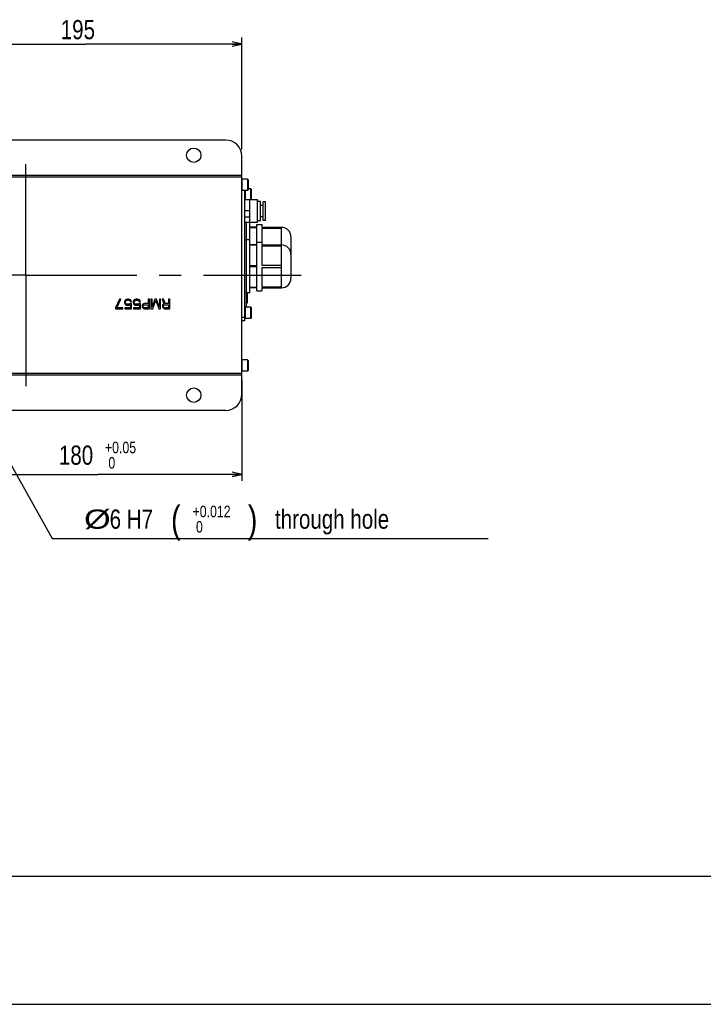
# Model space of a CAD drawing. Extents: x 0 to 3364, y 0 to 2376.
# Tile 43 of 83: x 1558 to 1985, y 0 to 616. Entities that reach past the tile are written whole.
import ezdxf

# ---------------------------------------------------------------- set-up
doc = ezdxf.new("R2010")
doc.units = 0
doc.header["$LTSCALE"] = 185.02
doc.linetypes.add('CENTER', pattern=[0.6, 0.375, -0.075, 0.075, -0.075])
doc.layers.get('0').update_dxf_attribs({"linetype": 'CONTINUOUS'})
doc.layers.add('95_ALL_DIM', color=7, linetype='CONTINUOUS')
doc.layers.add('DEFAULT_1', color=7, linetype='CENTER')
doc.styles.get("Standard").update_dxf_attribs({"font": 'txt', "width": 0.8})
doc.dimstyles.new('DIMSTYLE_1', dxfattribs={"dimtxt": 12, "dimasz": 6, "dimexe": 0.18, "dimexo": 0.0625, "dimgap": 0.09, "dimtad": 1, "dimdec": 3, "dimtxsty": 'STANDARD', "dimblk": 'OPEN', "dimblk1": 'OPEN', "dimblk2": 'OPEN', "dimcen": 0.09, "dimazin": 3, "dimtp": 0.5, "dimtm": 0.5, "dimtfac": 1, "dimtdec": 3, "dimtofl": 0, "dimtmove": 0, "dimatfit": 3, "dimtolj": 1})
doc.dimstyles.new('DIMSTYLE_12', dxfattribs={"dimtxt": 12, "dimasz": 6, "dimexe": 0.18, "dimexo": 0.0625, "dimgap": 0.09, "dimtad": 1, "dimdec": 3, "dimtxsty": 'STANDARD', "dimblk": 'OPEN', "dimblk1": 'OPEN', "dimblk2": 'OPEN', "dimcen": 0.09, "dimazin": 3, "dimtol": 1, "dimtp": 0.05, "dimtfac": 0.6, "dimtdec": 3, "dimtofl": 0, "dimtmove": 0, "dimatfit": 3, "dimtolj": 1})
doc.dimstyles.new('DIMSTYLE_19', dxfattribs={"dimtxt": 12, "dimasz": 6, "dimexe": 0.18, "dimexo": 0.0625, "dimgap": 0.09, "dimtad": 1, "dimtih": 1, "dimtoh": 1, "dimdec": 3, "dimtxsty": 'STANDARD', "dimblk": 'OPEN', "dimblk1": 'OPEN', "dimblk2": 'OPEN', "dimcen": 0.09, "dimazin": 3, "dimtol": 1, "dimtp": 0.012, "dimtfac": 0.6, "dimtdec": 3, "dimtofl": 0, "dimtmove": 0, "dimatfit": 3, "dimtolj": 1})

# ---------------------------------------------------------------- blocks, each defined once
blk = doc.blocks.new('_OPEN')
at = {"color": 0, "linetype": 'BYBLOCK'}
for p, q in [((0, 0), (-1, 0.23)), ((-1, -0.23), (0, 0)), ((-1, 0), (0, 0))]:
    blk.add_line(p, q, dxfattribs=at)
blk = doc.blocks.new('*D35')
at = {"layer": '95_ALL_DIM', "color": 2, "linetype": 'CONTINUOUS'}
for p, q in [((1696.68, 390.29), (1696.68, 327.29)), ((1516.68, 385.79), (1516.68, 327.29)), ((1516.68, 331.29), (1606.68, 331.29)), ((1696.68, 331.29), (1606.68, 331.29))]:
    blk.add_line(p, q, dxfattribs=at)
at = {"layer": '95_ALL_DIM', "color": 2, "linetype": 'CONTINUOUS', "xscale": 6, "yscale": 6, "zscale": 6, "rotation": 180}
blk.add_blockref('_OPEN', (1516.68, 331.29), dxfattribs=at)
at = {"layer": '95_ALL_DIM', "color": 2, "linetype": 'CONTINUOUS', "xscale": 6, "yscale": 6, "zscale": 6}
blk.add_blockref('_OPEN', (1696.68, 331.29), dxfattribs=at)
at = {"layer": '95_ALL_DIM', "color": 2, "linetype": 'CONTINUOUS', "width": 0.8}
for s, height, p in [('+0.05', 7.2, (1611.14, 344.49)), ('180', 12, (1582.34, 337.29)), (' 0', 7.2, (1611.14, 334.89))]:
    blk.add_text(s, height=height, dxfattribs=at).set_placement(p)
blk = doc.blocks.new('*D36')
at = {"layer": '95_ALL_DIM', "color": 2, "linetype": 'CONTINUOUS'}
for p, q in [((1501.68, 534.29), (1501.68, 604.29)), ((1696.68, 534.29), (1696.68, 604.29)), ((1501.68, 600.29), (1599.18, 600.29)), ((1696.68, 600.29), (1599.18, 600.29))]:
    blk.add_line(p, q, dxfattribs=at)
at = {"layer": '95_ALL_DIM', "color": 2, "linetype": 'CONTINUOUS', "xscale": 6, "yscale": 6, "zscale": 6, "rotation": 180}
blk.add_blockref('_OPEN', (1501.68, 600.29), dxfattribs=at)
at = {"layer": '95_ALL_DIM', "color": 2, "linetype": 'CONTINUOUS', "xscale": 6, "yscale": 6, "zscale": 6}
blk.add_blockref('_OPEN', (1696.68, 600.29), dxfattribs=at)
at = {"layer": '95_ALL_DIM', "color": 2, "linetype": 'CONTINUOUS', "width": 0.8}
blk.add_text('195', height=12, dxfattribs=at).set_placement((1583.49, 603.29))
blk = doc.blocks.new('*D49')
at = {"layer": '95_ALL_DIM', "color": 2, "linetype": 'CONTINUOUS'}
for p, q in [((1518.15, 398.18), (1578.08, 291.29)), ((1578.08, 291.29), (1586.08, 291.29)), ((1586.08, 291.29), (1850.72, 291.29))]:
    blk.add_line(p, q, dxfattribs=at)
at = {"layer": '95_ALL_DIM', "color": 2, "linetype": 'CONTINUOUS', "xscale": 6, "yscale": 6, "zscale": 6, "rotation": 119.277636}
blk.add_blockref('_OPEN', (1518.15, 398.18), dxfattribs=at)
at = {"layer": '95_ALL_DIM', "color": 2, "linetype": 'CONTINUOUS'}
for s, height, width, p in [('%%c', 12, 1.333333, (1598.08, 297.29)), ('6 H7', 12, 0.8, (1614.08, 297.29)), ('(', 16.8, 0.8, (1652.48, 294.89)), ('+0.012', 7.2, 0.8, (1665.92, 304.49)), (')', 16.8, 0.8, (1700.48, 294.89)), (' through hole', 12, 0.8, (1713.92, 297.29)), (' 0', 7.2, 0.8, (1665.92, 294.89))]:
    blk.add_text(s, height=height, dxfattribs=dict(at, width=width)).set_placement(p)

msp = doc.modelspace()

# ---------------------------------------------------------------- linework, layer by layer
at = {"color": 7, "linetype": 'CONTINUOUS'}
for p, q in [((1686.6839, 540.2928), (1511.6839, 540.2928)), ((1696.6839, 381.2928), (1696.6839, 530.2928)), ((1501.6839, 518.2928), (1696.6839, 518.2928)), ((1501.6839, 517.2928), (1696.6839, 517.2928)), ((1700.2839, 515.7928), (1696.7839, 515.7928)), ((1696.7839, 515.7928), (1696.7839, 508.7928)), ((1700.6839, 515.3928), (1700.2839, 515.7928)), ((1700.2839, 515.7928), (1700.2839, 508.7928)), ((1700.6839, 515.3928), (1700.6839, 509.1928)), ((1700.2839, 508.7928), (1696.7839, 508.7928)), ((1698.6839, 427.2928), (1698.6839, 508.7928)), ((1698.7839, 508.7928), (1698.7839, 502.7928)), ((1700.6839, 509.1928), (1700.2839, 508.7928)), ((1702.2839, 509.7928), (1700.6839, 509.7928)), ((1702.6839, 509.3928), (1702.2839, 509.7928)), ((1702.2839, 502.7928), (1702.2839, 509.7928)), ((1702.6839, 503.1928), (1702.6839, 509.3928)), ((1706.4839, 502.7928), (1698.7839, 502.7928)), ((1701.6839, 444.7928), (1701.6839, 502.7928)), ((1702.6839, 503.1928), (1702.2839, 502.7928)), ((1706.4839, 488.7928), (1706.4839, 502.7928)), ((1708.3839, 501.7928), (1706.4839, 501.7928)), ((1708.3839, 489.7928), (1708.3839, 501.7928)), ((1710.0839, 499.2928), (1708.3839, 499.2928)), ((1711.5839, 501.5428), (1710.0839, 501.5428)), ((1710.0839, 490.0428), (1710.0839, 501.5428)), ((1711.5839, 490.0428), (1711.5839, 501.5428)), ((1698.6839, 496.2928), (1701.5339, 496.2928)), ((1701.5339, 496.2928), (1701.6839, 496.1428)), ((1701.5339, 496.2928), (1701.5339, 492.2928)), ((1701.5339, 492.2928), (1701.6839, 492.4428)), ((1698.6839, 492.2928), (1701.5339, 492.2928)), ((1699.6839, 488.6928), (1698.6839, 488.6928)), ((1706.4839, 488.7928), (1699.6839, 488.7928)), ((1699.6839, 436.2928), (1699.6839, 488.7928)), ((1706.1839, 487.4928), (1709.1839, 487.4928)), ((1706.1839, 446.0928), (1706.1839, 487.4928)), ((1708.3839, 489.7928), (1706.4839, 489.7928)), ((1710.0839, 492.2928), (1708.3839, 492.2928)), ((1709.1839, 487.4928), (1709.1839, 485.7928)), ((1711.5839, 490.0428), (1710.0839, 490.0428)), ((1706.1839, 485.7928), (1701.6839, 485.7928)), ((1706.1839, 485.4601), (1701.6839, 485.4601)), ((1709.1839, 485.7928), (1721.4839, 485.7928)), ((1709.1839, 485.0919), (1721.4839, 485.0919)), ((1709.1839, 485.0919), (1709.1839, 474.7928)), ((1721.4839, 447.7928), (1721.4839, 485.7928)), ((1699.6839, 477.6928), (1698.6839, 477.6928)), ((1701.6839, 477.7928), (1699.6839, 477.7928)), ((1706.1839, 474.7928), (1701.6839, 474.7928)), ((1706.1839, 474.4601), (1701.6839, 474.4601)), ((1706.1839, 476.4928), (1709.1839, 476.4928)), ((1709.1839, 474.7928), (1721.4839, 474.7928)), ((1709.1839, 474.0919), (1721.4839, 474.0919)), ((1709.1839, 474.0919), (1709.1839, 461.9936)), ((1727.4839, 479.6928), (1727.4839, 453.8928)), ((1709.1839, 461.9936), (1721.4839, 461.9936)), ((1706.1839, 461.6254), (1701.6839, 461.6254)), ((1706.1839, 460.9601), (1701.6839, 460.9601)), ((1709.1839, 460.5919), (1721.4839, 460.5919)), ((1709.1839, 460.5919), (1709.1839, 448.4936)), ((1699.6839, 444.8928), (1698.6839, 444.8928)), ((1701.6839, 444.7928), (1699.6839, 444.7928)), ((1699.8839, 444.7928), (1699.8839, 438.2928)), ((1700.3839, 438.7928), (1700.3839, 444.7928)), ((1706.1839, 448.1254), (1701.6839, 448.1254)), ((1706.1839, 447.7928), (1701.6839, 447.7928)), ((1706.1839, 446.0928), (1709.1839, 446.0928)), ((1709.1839, 448.4936), (1721.4839, 448.4936)), ((1709.1839, 447.7928), (1721.4839, 447.7928)), ((1709.1839, 447.7928), (1709.1839, 446.0928)), ((1620.3089, 440.7928), (1617.8089, 435.4311)), ((1618.5589, 435.4311), (1621.0589, 440.7928)), ((1621.0589, 440.7928), (1620.3089, 440.7928)), ((1623.5589, 439.7715), (1623.3089, 439.1332)), ((1623.3089, 439.1332), (1623.3089, 438.6226)), ((1623.3089, 438.6226), (1623.5589, 437.9843)), ((1623.9339, 440.2821), (1623.5589, 439.7715)), ((1623.5589, 437.9843), (1623.9339, 437.4736)), ((1624.5589, 440.6651), (1623.9339, 440.2821)), ((1623.9339, 439.0055), (1624.0589, 439.3885)), ((1623.9339, 438.7502), (1623.9339, 439.0055)), ((1624.0589, 438.3672), (1623.9339, 438.7502)), ((1623.9339, 437.4736), (1624.5589, 437.0906)), ((1624.0589, 439.3885), (1624.3089, 439.7715)), ((1624.3089, 437.9843), (1624.0589, 438.3672)), ((1624.3089, 439.7715), (1624.6839, 440.0268)), ((1624.6839, 437.7289), (1624.3089, 437.9843)), ((1625.1839, 440.7928), (1624.5589, 440.6651)), ((1624.5589, 437.0906), (1625.1839, 436.963)), ((1624.6839, 440.0268), (1625.1839, 440.1545)), ((1625.1839, 437.6013), (1624.6839, 437.7289)), ((1625.9339, 440.7928), (1625.1839, 440.7928)), ((1625.1839, 440.1545), (1625.9339, 440.1545)), ((1625.9339, 437.6013), (1625.1839, 437.6013)), ((1626.5589, 440.6651), (1625.9339, 440.7928)), ((1625.9339, 440.1545), (1626.4339, 440.0268)), ((1626.4339, 437.7289), (1625.9339, 437.6013)), ((1625.9339, 436.963), (1626.5589, 437.0906)), ((1626.4339, 440.0268), (1626.8089, 439.7715)), ((1626.9339, 438.1119), (1626.4339, 437.7289)), ((1627.1839, 440.2821), (1626.5589, 440.6651)), ((1626.5589, 437.0906), (1627.1839, 437.4736)), ((1626.8089, 439.7715), (1627.0589, 439.2609)), ((1627.8089, 438.1119), (1626.9339, 438.1119)), ((1627.0589, 439.2609), (1627.8089, 439.2609)), ((1627.5589, 439.7715), (1627.1839, 440.2821)), ((1627.1839, 437.4736), (1627.1839, 435.4311)), ((1627.8089, 439.2609), (1627.5589, 439.7715)), ((1627.8089, 434.7928), (1627.8089, 438.1119)), ((1629.0589, 439.7715), (1628.8089, 439.1332)), ((1628.8089, 439.1332), (1628.8089, 438.6226)), ((1628.8089, 438.6226), (1629.0589, 437.9843)), ((1629.4339, 440.2821), (1629.0589, 439.7715)), ((1629.0589, 437.9843), (1629.4339, 437.4736)), ((1630.0589, 440.6651), (1629.4339, 440.2821)), ((1629.4339, 439.0055), (1629.5589, 439.3885)), ((1629.4339, 438.7502), (1629.4339, 439.0055)), ((1629.5589, 438.3672), (1629.4339, 438.7502)), ((1629.4339, 437.4736), (1630.0589, 437.0906)), ((1629.5589, 439.3885), (1629.8089, 439.7715)), ((1629.8089, 437.9843), (1629.5589, 438.3672)), ((1629.8089, 439.7715), (1630.1839, 440.0268)), ((1630.1839, 437.7289), (1629.8089, 437.9843)), ((1630.6839, 440.7928), (1630.0589, 440.6651)), ((1630.0589, 437.0906), (1630.6839, 436.963)), ((1630.1839, 440.0268), (1630.6839, 440.1545)), ((1630.6839, 437.6013), (1630.1839, 437.7289)), ((1631.4339, 440.7928), (1630.6839, 440.7928)), ((1630.6839, 440.1545), (1631.4339, 440.1545)), ((1631.4339, 437.6013), (1630.6839, 437.6013)), ((1632.0589, 440.6651), (1631.4339, 440.7928)), ((1631.4339, 440.1545), (1631.9339, 440.0268)), ((1631.9339, 437.7289), (1631.4339, 437.6013)), ((1631.4339, 436.963), (1632.0589, 437.0906)), ((1631.9339, 440.0268), (1632.3089, 439.7715)), ((1632.4339, 438.1119), (1631.9339, 437.7289)), ((1632.6839, 440.2821), (1632.0589, 440.6651)), ((1632.0589, 437.0906), (1632.6839, 437.4736)), ((1632.3089, 439.7715), (1632.5589, 439.2609)), ((1633.3089, 438.1119), (1632.4339, 438.1119)), ((1632.5589, 439.2609), (1633.3089, 439.2609)), ((1633.0589, 439.7715), (1632.6839, 440.2821)), ((1632.6839, 437.4736), (1632.6839, 435.4311)), ((1633.3089, 439.2609), (1633.0589, 439.7715)), ((1633.3089, 434.7928), (1633.3089, 438.1119)), ((1634.4339, 437.0906), (1634.3089, 436.7077)), ((1634.8089, 437.6013), (1634.4339, 437.0906)), ((1635.3089, 437.9843), (1634.8089, 437.6013)), ((1635.1839, 436.963), (1635.4339, 437.2183)), ((1635.9339, 438.1119), (1635.3089, 437.9843)), ((1635.4339, 437.2183), (1635.8089, 437.346)), ((1635.8089, 437.346), (1638.1839, 437.346)), ((1638.1839, 438.1119), (1635.9339, 438.1119)), ((1638.9339, 440.7928), (1638.1839, 440.7928)), ((1638.1839, 440.7928), (1638.1839, 438.1119)), ((1638.1839, 437.346), (1638.1839, 435.4311)), ((1638.9339, 434.7928), (1638.9339, 440.7928)), ((1640.6839, 440.7928), (1639.9339, 440.7928)), ((1639.9339, 440.7928), (1639.9339, 434.7928)), ((1642.4339, 440.7928), (1640.6839, 436.0694)), ((1640.6839, 436.0694), (1640.6839, 440.7928)), ((1641.0589, 434.7928), (1642.9339, 440.1545)), ((1643.4339, 440.7928), (1642.4339, 440.7928)), ((1642.9339, 440.1545), (1644.8089, 434.7928)), ((1645.1839, 436.0694), (1643.4339, 440.7928)), ((1645.9339, 440.7928), (1645.1839, 440.7928)), ((1645.1839, 440.7928), (1645.1839, 436.0694)), ((1645.9339, 434.7928), (1645.9339, 440.7928)), ((1647.8089, 440.7928), (1646.9339, 440.7928)), ((1646.9339, 440.7928), (1648.0589, 437.8566)), ((1647.1839, 437.0906), (1647.0589, 436.7077)), ((1647.5589, 437.6013), (1647.1839, 437.0906)), ((1648.0589, 437.8566), (1647.5589, 437.6013)), ((1648.8089, 438.1119), (1647.8089, 440.7928)), ((1647.9339, 436.963), (1648.1839, 437.2183)), ((1648.1839, 437.2183), (1648.5589, 437.346)), ((1648.5589, 437.346), (1650.9339, 437.346)), ((1650.9339, 438.1119), (1648.8089, 438.1119)), ((1651.6839, 440.7928), (1650.9339, 440.7928)), ((1650.9339, 440.7928), (1650.9339, 438.1119)), ((1650.9339, 437.346), (1650.9339, 435.4311)), ((1651.6839, 434.7928), (1651.6839, 440.7928)), ((1699.8839, 438.2928), (1699.6839, 438.2928)), ((1617.8089, 435.4311), (1617.8089, 434.7928)), ((1617.8089, 434.7928), (1622.3089, 434.7928)), ((1622.3089, 435.4311), (1618.5589, 435.4311)), ((1622.3089, 434.7928), (1622.3089, 435.4311)), ((1627.1839, 435.4311), (1623.5589, 435.4311)), ((1623.5589, 435.4311), (1623.5589, 434.7928)), ((1623.5589, 434.7928), (1627.8089, 434.7928)), ((1625.1839, 436.963), (1625.9339, 436.963)), ((1632.6839, 435.4311), (1629.0589, 435.4311)), ((1629.0589, 435.4311), (1629.0589, 434.7928)), ((1629.0589, 434.7928), (1633.3089, 434.7928)), ((1630.6839, 436.963), (1631.4339, 436.963)), ((1634.3089, 436.7077), (1634.3089, 436.197)), ((1634.3089, 436.197), (1634.4339, 435.814)), ((1634.4339, 435.814), (1634.8089, 435.3034)), ((1634.8089, 435.3034), (1635.3089, 434.9204)), ((1635.0589, 436.58), (1635.1839, 436.963)), ((1635.0589, 436.197), (1635.0589, 436.58)), ((1635.1839, 435.814), (1635.0589, 436.197)), ((1635.4339, 435.5587), (1635.1839, 435.814)), ((1635.3089, 434.9204), (1635.9339, 434.7928)), ((1635.8089, 435.4311), (1635.4339, 435.5587)), ((1638.1839, 435.4311), (1635.8089, 435.4311)), ((1635.9339, 434.7928), (1638.9339, 434.7928)), ((1639.9339, 434.7928), (1641.0589, 434.7928)), ((1644.8089, 434.7928), (1645.9339, 434.7928)), ((1647.0589, 436.7077), (1647.0589, 436.197)), ((1647.0589, 436.197), (1647.1839, 435.814)), ((1647.1839, 435.814), (1647.5589, 435.3034)), ((1647.5589, 435.3034), (1648.0589, 434.9204)), ((1647.8089, 436.58), (1647.9339, 436.963)), ((1647.8089, 436.197), (1647.8089, 436.58)), ((1647.9339, 435.814), (1647.8089, 436.197)), ((1648.1839, 435.5587), (1647.9339, 435.814)), ((1648.0589, 434.9204), (1648.6839, 434.7928)), ((1648.5589, 435.4311), (1648.1839, 435.5587)), ((1650.9339, 435.4311), (1648.5589, 435.4311)), ((1648.6839, 434.7928), (1651.6839, 434.7928)), ((1702.2839, 435.7928), (1698.7839, 435.7928)), ((1698.7839, 435.7928), (1698.7839, 428.7928)), ((1702.6839, 435.3928), (1702.2839, 435.7928)), ((1702.2839, 428.7928), (1702.2839, 435.7928)), ((1702.6839, 429.1928), (1702.6839, 435.3928)), ((1698.6839, 429.2928), (1696.6839, 429.2928)), ((1698.6839, 427.2928), (1696.6839, 427.2928)), ((1702.2839, 428.7928), (1698.7839, 428.7928)), ((1702.6839, 429.1928), (1702.2839, 428.7928)), ((1700.2839, 402.7928), (1696.7839, 402.7928)), ((1696.7839, 402.7928), (1696.7839, 395.7928)), ((1700.6839, 402.3928), (1700.2839, 402.7928)), ((1700.2839, 402.7928), (1700.2839, 395.7928)), ((1700.6839, 402.3928), (1700.6839, 396.1928)), ((1696.6839, 394.2928), (1501.6839, 394.2928)), ((1700.2839, 395.7928), (1696.7839, 395.7928)), ((1700.6839, 396.1928), (1700.2839, 395.7928)), ((1696.6839, 393.2928), (1501.6839, 393.2928)), ((1686.6839, 371.2928), (1511.6839, 371.2928)), ((120, 80), (3316, 80)), ((0, 0), (3364, 0))]:
    msp.add_line(p, q, dxfattribs=at)
for centre in [(1666.6839, 530.7928), (1666.6839, 380.7928)]:
    msp.add_circle(centre, 4.5, dxfattribs=at)
for centre, radius, start, end in [((1686.6839, 530.2928), 10, 0, 90), ((1696.7839, 515.6928), 0.1, 90, 180), ((1696.7839, 508.8928), 0.1, 180, 270), ((1698.7839, 502.8928), 0.1, 180, 270), ((1721.4839, 479.6928), 6, 0, 90), ((1721.4839, 468.6928), 6, 0, 90), ((1721.4839, 453.8928), 6, 270, 360), ((1699.8839, 438.7928), 0.5, 270, 360), ((1698.7839, 435.6928), 0.1, 90, 180), ((1696.6839, 436.2928), 3, 350.4006112, 360), ((1698.7839, 428.8928), 0.1, 180, 270), ((1696.7839, 402.6928), 0.1, 90, 180), ((1696.7839, 395.8928), 0.1, 180, 270), ((1686.6839, 381.2928), 10, 270, 360)]:
    msp.add_arc(centre, radius, start, end, dxfattribs=at)
at = {"layer": 'DEFAULT_1', "color": 7, "linetype": 'CENTER'}
for q in [(1561.6839, 530.7928), (1486.6839, 455.7928), (1733.8942, 455.7928), (1561.6839, 380.7928)]:
    msp.add_line((1561.6839, 455.7928), q, dxfattribs=at)

# ---------------------------------------------------------------- dimensions: what is measured, and where the dimension line sits
at = {"layer": '95_ALL_DIM', "color": 2, "linetype": 'CONTINUOUS'}
for base, p1, p2, dimstyle, picture, middle in [((1696.6839, 600.2928), (1501.6839, 534.2928), (1696.6839, 534.2928), 'DIMSTYLE_1', '*D36', (1597.8909, 609.2928)), ((1696.6839, 331.2928), (1516.6839, 385.7928), (1696.6839, 390.2928), 'DIMSTYLE_12', '*D35', (1611.1374, 343.2928))]:
    dim = msp.add_linear_dim(base=base, p1=p1, p2=p2, dimstyle=dimstyle, dxfattribs=at)
    dim.commit()
    dim.dimension.update_dxf_attribs({"geometry": picture, "text_midpoint": middle, "dimtype": 160})
dim = msp.add_diameter_dim_2p(p1=(1518.151, 398.176), p2=(1515.2168, 403.4095), text='<> through hole', dimstyle='DIMSTYLE_19', override={"dimpost": '%%c<>H7'}, dxfattribs=at)
dim.commit()
dim.dimension.update_dxf_attribs({"geometry": '*D49', "text_midpoint": (1718.3962, 303.2928), "dimtype": 163})

doc.saveas('drawing.dxf')
